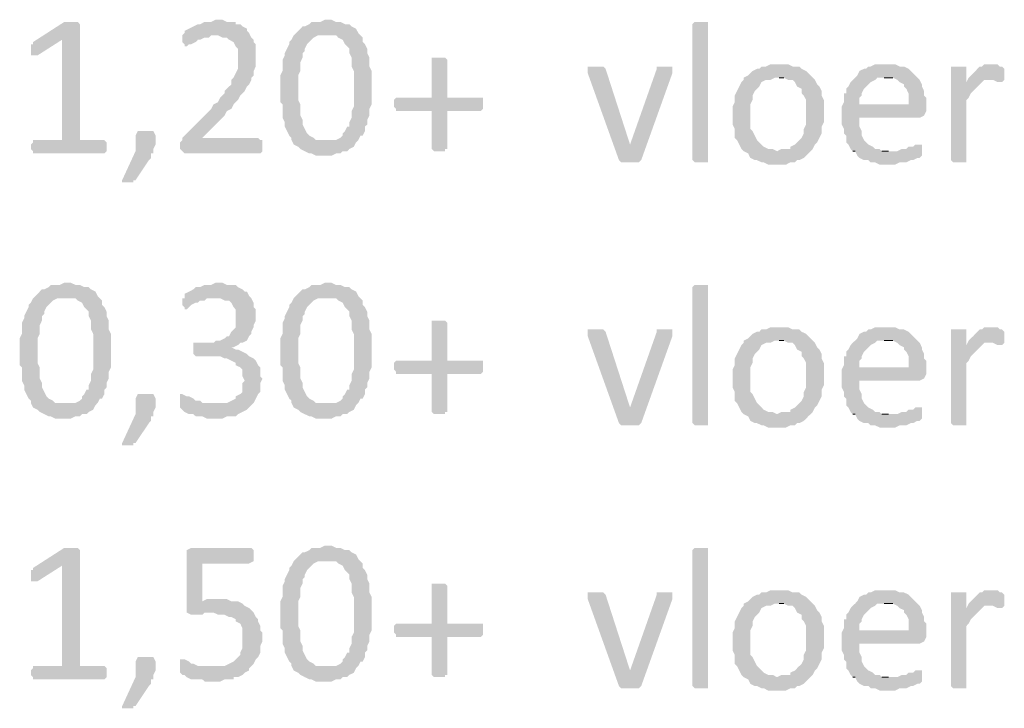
# Model space of a CAD drawing. Header units: millimetres. Extents: x -197899 to 120983, y -4228 to 45370.
# Tile 121 of 200: x -126173 to -124302, y -124 to 1184. Entities that reach past the tile are written whole.
import ezdxf

# ---------------------------------------------------------------- set-up
doc = ezdxf.new("R2010")
doc.units = ezdxf.units.MM
for name, color, linetype in [('AL63----', 7, 'Continuous'), ('PDF_Geometry', 8, 'Continuous'), ('PDF_Solid Fills', 8, 'Continuous')]:
    doc.layers.add(name, color=color, linetype=linetype)

# ---------------------------------------------------------------- blocks, each defined once
blk = doc.blocks.new('A$C01523A58')
at = {"layer": 'PDF_Solid Fills'}
for points in [[(36377, -27969.6), (36372.7, -27969.6), (36364.2, -27973.8), (36351.6, -27973.8), (36343.1, -27978.1), (36338.8, -27978.1), (36330.4, -27982.3), (36321.9, -27986.6), (36321.9, -27986.6), (36313.4, -27990.8), (36313.4, -27995), (36309.2, -27999.2), (36377, -27999.2), (36385.4, -28003.5), (36393.9, -28003.5), (36398.1, -28007.7), (36406.6, -28012), (36410.8, -28020.4), (36415, -28024.6), (36415, -28041.6), (36415, -28062.8), (36410.8, -28071.2), (36406.6, -28079.7), (36402.4, -28083.9), (36402.4, -28092.4), (36398.1, -28096.6), (36389.6, -28105.1), (36389.6, -28109.3), (36385.4, -28113.6), (36381.2, -28117.8), (36377, -28126.2), (36368.5, -28130.5), (36364.2, -28138.9), (36313.4, -28189.7), (36309.2, -28194), (36309.2, -28198.2), (36305, -28202.5), (36305, -28215.1), (36309.2, -28219.4), (36313.4, -28223.6), (36457.4, -28223.6), (36461.6, -28219.4), (36461.6, -28198.2), (36457.4, -28198.2), (36453.2, -28194), (36347.3, -28194), (36385.4, -28155.9), (36389.6, -28151.6), (36393.9, -28143.2), (36402.4, -28138.9), (36406.6, -28130.5), (36410.8, -28126.2), (36415, -28122), (36419.3, -28113.6), (36423.5, -28109.3), (36427.8, -28105.1), (36432, -28096.6), (36436.2, -28092.4), (36440.4, -28083.9), (36440.4, -28079.7), (36444.7, -28075.5), (36444.7, -28067), (36448.9, -28058.5), (36448.9, -28016.2), (36444.7, -28012), (36444.7, -28007.7), (36440.4, -28003.5), (36436.2, -27995), (36432, -27990.8), (36432, -27986.6), (36423.5, -27982.3), (36419.3, -27978.1), (36410.8, -27978.1), (36410.8, -27973.8), (36393.9, -27973.8), (36385.4, -27969.6)], [(36584.4, -27969.6), (36580.1, -27969.6), (36571.7, -27973.8), (36554.7, -27973.8), (36550.5, -27978.1), (36542, -27982.3), (36537.8, -27982.3), (36529.4, -27990.8), (36525.1, -27995), (36584.4, -27999.2), (36601.3, -27999.2), (36605.5, -28003.5), (36614, -28007.7), (36614, -28007.7), (36618.3, -28016.2), (36622.5, -28020.4), (36626.7, -28024.6), (36626.7, -28033.1), (36630.9, -28041.6), (36630.9, -28058.5), (36635.2, -28067), (36635.2, -28126.2), (36635.2, -28134.7), (36630.9, -28143.2), (36630.9, -28155.9), (36626.7, -28164.3), (36626.7, -28172.8), (36622.5, -28172.8), (36618.3, -28181.3), (36614, -28185.5), (36614, -28189.7), (36609.8, -28194), (36601.3, -28198.2), (36580.1, -28198.2), (36639.4, -28202.5), (36643.7, -28198.2), (36647.9, -28189.7), (36652.1, -28189.7), (36656.3, -28181.3), (36656.3, -28172.8), (36660.6, -28168.6), (36660.6, -28160.1), (36664.8, -28151.6), (36664.8, -28138.9), (36669.1, -28130.5), (36669.1, -28067), (36664.8, -28058.5), (36664.8, -28041.6), (36660.6, -28033.1), (36660.6, -28024.6), (36656.3, -28016.2), (36652.1, -28012), (36652.1, -28003.5), (36647.9, -27999.2), (36643.7, -27995), (36639.4, -27986.6), (36630.9, -27982.3), (36626.7, -27978.1), (36618.3, -27978.1), (36609.8, -27973.8), (36601.3, -27973.8), (36592.9, -27969.6)], [(36097.5, -27973.8), (36084.9, -27973.8), (36025.6, -28012), (36025.6, -28016.2), (36021.4, -28016.2), (36021.4, -28037.4), (36034.1, -28037.4), (36080.6, -28007.7), (36114.5, -27978.1), (36114.5, -27978.1), (36110.3, -27973.8), (36106, -27973.8)], [(36114.5, -27978.1), (36080.6, -28007.7), (36080.6, -28198.2), (36025.6, -28198.2), (36025.6, -28202.5), (36021.4, -28206.7), (36021.4, -28215.1), (36025.6, -28219.4), (36025.6, -28223.6), (36161.1, -28223.6), (36165.3, -28219.4), (36165.3, -28202.5), (36161.1, -28198.2), (36114.5, -28198.2)], [(37308.3, -28236.3), (37308.3, -28240.5), (37282.9, -28240.5), (37278.7, -28236.3), (37278.7, -27978.1), (37278.7, -27978.1), (37282.9, -27973.8), (37308.3, -27973.8), (37308.3, -27978.1)], [(36309.2, -27999.2), (36309.2, -28012), (36313.4, -28016.2), (36313.4, -28020.4), (36317.7, -28020.4), (36321.9, -28016.2), (36326.1, -28016.2), (36334.7, -28012), (36338.8, -28007.7), (36343.1, -28007.7), (36351.6, -28003.5), (36360, -28003.5), (36364.2, -27999.2), (36372.7, -27999.2)], [(36525.1, -27995), (36520.9, -27999.2), (36516.7, -28007.7), (36512.4, -28012), (36512.4, -28016.2), (36508.2, -28024.6), (36504, -28033.1), (36504, -28037.4), (36499.7, -28045.8), (36499.7, -28067), (36495.5, -28075.5), (36495.5, -28126.2), (36499.7, -28130.5), (36499.7, -28155.9), (36499.7, -28155.9), (36504, -28164.3), (36504, -28172.8), (36508.2, -28181.3), (36512.4, -28189.7), (36516.7, -28194), (36516.7, -28198.2), (36520.9, -28206.7), (36529.4, -28210.9), (36533.6, -28215.1), (36542, -28219.4), (36542, -28219.4), (36550.5, -28223.6), (36554.7, -28223.6), (36563.2, -28227.9), (36592.9, -28227.9), (36601.3, -28223.6), (36609.8, -28223.6), (36614, -28219.4), (36622.5, -28219.4), (36626.7, -28215.1), (36635.2, -28210.9), (36639.4, -28202.5), (36580.1, -28198.2), (36563.2, -28198.2), (36559, -28194), (36559, -28194), (36550.5, -28189.7), (36546.3, -28185.5), (36542, -28177.1), (36542, -28177.1), (36537.8, -28168.6), (36537.8, -28160.1), (36533.6, -28151.6), (36533.6, -28143.2), (36533.6, -28130.5), (36529.4, -28122), (36529.4, -28075.5), (36533.6, -28067), (36533.6, -28058.5), (36533.6, -28050.1), (36537.8, -28041.6), (36537.8, -28033.1), (36542, -28028.9), (36542, -28024.6), (36546.3, -28016.2), (36550.5, -28012), (36554.7, -28007.7), (36559, -28003.5), (36567.4, -27999.2), (36584.4, -27999.2)], [(36796.1, -28041.6), (36783.3, -28041.6), (36783.3, -28117.8), (36715.6, -28117.8), (36711.4, -28122), (36711.4, -28134.7), (36715.6, -28138.9), (36715.6, -28143.2), (36783.3, -28143.2), (36783.3, -28215.1), (36783.3, -28215.1), (36787.6, -28219.4), (36808.7, -28219.4), (36808.7, -28215.1), (36813, -28215.1), (36813, -28143.2), (36876.5, -28143.2), (36880.7, -28138.9), (36880.7, -28117.8), (36813, -28117.8), (36813, -28045.8), (36808.7, -28041.6), (36804.5, -28041.6)], [(37092.4, -28058.5), (37079.7, -28058.5), (37079.7, -28062.8), (37079.7, -28071.2), (37139, -28236.3), (37160.1, -28206.7), (37160.1, -28206.7), (37113.6, -28062.8), (37109.3, -28058.5), (37100.8, -28058.5)], [(37227.9, -28058.5), (37210.9, -28058.5), (37210.9, -28062.8), (37160.1, -28206.7), (37160.1, -28206.7), (37139, -28236.3), (37139, -28236.3), (37143.2, -28240.5), (37177.1, -28240.5), (37181.3, -28236.3), (37181.3, -28236.3), (37240.5, -28071.2), (37240.5, -28067), (37240.5, -28062.8), (37240.5, -28058.5), (37236.4, -28058.5)], [(37443.7, -28054.3), (37426.8, -28054.3), (37418.4, -28058.5), (37409.9, -28058.5), (37405.7, -28062.8), (37401.4, -28062.8), (37393, -28067), (37388.7, -28071.2), (37384.5, -28075.5), (37376, -28079.7), (37376, -28083.9), (37371.8, -28088.2), (37367.6, -28096.6), (37363.3, -28105.1), (37359.1, -28113.6), (37359.1, -28126.2), (37354.8, -28134.7), (37354.8, -28151.6), (37354.8, -28168.6), (37359.1, -28177.1), (37359.1, -28194), (37363.3, -28198.2), (37367.6, -28206.7), (37371.8, -28215.1), (37376, -28219.4), (37439.5, -28219.4), (37431.1, -28215.1), (37422.6, -28215.1), (37414.1, -28210.9), (37409.9, -28206.7), (37405.7, -28202.5), (37401.4, -28198.2), (37397.2, -28189.7), (37393, -28181.3), (37388.7, -28177.1), (37388.7, -28130.5), (37393, -28122), (37393, -28113.6), (37397.2, -28105.1), (37401.4, -28100.8), (37405.7, -28096.6), (37409.9, -28088.2), (37418.4, -28083.9), (37426.8, -28083.9), (37435.3, -28079.7), (37507.3, -28079.7), (37498.8, -28071.2), (37494.6, -28067), (37486.1, -28062.8), (37481.8, -28058.5), (37469.1, -28058.5), (37460.7, -28054.3), (37452.2, -28054.3)], [(37647, -28054.3), (37625.8, -28054.3), (37617.3, -28058.5), (37613.1, -28058.5), (37608.8, -28062.8), (37604.6, -28062.8), (37596.1, -28067), (37591.9, -28075.5), (37587.7, -28079.7), (37583.4, -28083.9), (37579.2, -28088.2), (37575, -28096.6), (37570.8, -28100.8), (37570.8, -28109.3), (37566.5, -28109.3), (37566.5, -28126.2), (37562.3, -28134.7), (37596.1, -28130.5), (37596.1, -28117.8), (37600.4, -28113.6), (37600.4, -28109.3), (37604.6, -28100.8), (37608.8, -28096.6), (37613.1, -28092.4), (37617.3, -28088.2), (37625.8, -28083.9), (37630, -28079.7), (37706.2, -28079.7), (37702, -28075.5), (37693.5, -28067), (37689.3, -28062.8), (37680.8, -28058.5), (37672.4, -28058.5), (37663.9, -28054.3), (37655.4, -28054.3)], [(37782.4, -28058.5), (37769.7, -28058.5), (37769.7, -28236.3), (37769.7, -28236.3), (37774, -28240.5), (37799.4, -28240.5), (37799.4, -28236.3), (37799.4, -28122), (37803.6, -28117.8), (37807.8, -28109.3), (37812.1, -28105.1), (37812.1, -28105.1), (37820.5, -28096.6), (37824.7, -28092.4), (37829, -28088.2), (37799.4, -28088.2), (37799.4, -28058.5), (37790.9, -28058.5)], [(37845.9, -28054.3), (37833.2, -28054.3), (37829, -28058.5), (37824.7, -28058.5), (37816.3, -28067), (37812.1, -28071.2), (37807.8, -28075.5), (37803.6, -28079.7), (37799.4, -28088.2), (37829, -28088.2), (37833.2, -28083.9), (37841.7, -28083.9), (37871.3, -28079.7), (37871.3, -28062.8), (37871.3, -28062.8), (37867.1, -28058.5), (37862.8, -28058.5), (37858.6, -28054.3), (37850.1, -28054.3)], [(37507.3, -28079.7), (37443.7, -28079.7), (37452.2, -28079.7), (37460.7, -28083.9), (37469.1, -28083.9), (37473.4, -28088.2), (37477.6, -28096.6), (37486.1, -28100.8), (37486.1, -28109.3), (37490.3, -28113.6), (37494.6, -28122), (37494.6, -28168.6), (37490.3, -28177.1), (37490.3, -28185.5), (37486.1, -28194), (37481.8, -28198.2), (37477.6, -28202.5), (37473.4, -28206.7), (37464.9, -28210.9), (37464.9, -28215.1), (37448, -28215.1), (37439.5, -28219.4), (37376, -28219.4), (37384.5, -28223.6), (37388.7, -28232.1), (37397.2, -28236.3), (37401.4, -28236.3), (37409.9, -28240.5), (37414.1, -28240.5), (37422.6, -28244.8), (37456.5, -28244.8), (37464.9, -28240.5), (37473.4, -28240.5), (37477.6, -28236.3), (37481.8, -28236.3), (37490.3, -28232.1), (37494.6, -28227.9), (37498.8, -28223.6), (37507.3, -28215.1), (37507.3, -28215.1), (37511.5, -28206.7), (37515.7, -28202.5), (37520, -28194), (37524.2, -28185.5), (37524.2, -28172.8), (37528.4, -28164.3), (37528.4, -28147.4), (37528.4, -28122), (37524.2, -28113.6), (37524.2, -28105.1), (37520, -28096.6), (37515.7, -28092.4), (37511.5, -28083.9)], [(37706.2, -28079.7), (37642.7, -28079.7), (37659.7, -28079.7), (37668.1, -28083.9), (37672.4, -28088.2), (37680.8, -28092.4), (37680.8, -28096.6), (37685.1, -28100.8), (37689.3, -28109.3), (37689.3, -28130.5), (37596.1, -28130.5), (37562.3, -28134.7), (37562.3, -28151.6), (37562.3, -28168.6), (37566.5, -28177.1), (37566.5, -28185.5), (37570.8, -28189.7), (37570.8, -28202.5), (37575, -28206.7), (37579.2, -28215.1), (37583.4, -28219.4), (37651.2, -28219.4), (37638.5, -28219.4), (37634.3, -28215.1), (37625.8, -28215.1), (37621.6, -28210.9), (37613.1, -28206.7), (37608.8, -28202.5), (37604.6, -28198.2), (37600.4, -28189.7), (37600.4, -28181.3), (37600.4, -28181.3), (37596.1, -28172.8), (37596.1, -28155.9), (37710.5, -28155.9), (37718.9, -28151.6), (37718.9, -28151.6), (37723.1, -28143.2), (37723.1, -28134.7), (37723.1, -28117.8), (37718.9, -28113.6), (37718.9, -28105.1), (37714.7, -28096.6), (37714.7, -28092.4), (37710.5, -28083.9)], [(37871.3, -28079.7), (37841.7, -28083.9), (37850.1, -28083.9), (37858.6, -28088.2), (37867.1, -28088.2), (37871.3, -28083.9)], [(36241.5, -28181.3), (36224.6, -28181.3), (36220.3, -28189.7), (36220.3, -28219.4), (36194.9, -28274.4), (36194.9, -28278.7), (36216.1, -28278.7), (36216.1, -28274.4), (36220.3, -28274.4), (36245.7, -28236.3), (36250, -28232.1), (36250, -28223.6), (36254.2, -28223.6), (36254.2, -28215.1), (36254.2, -28215.1), (36258.4, -28206.7), (36258.4, -28189.7), (36254.2, -28181.3), (36245.7, -28181.3)], [(37710.5, -28206.7), (37702, -28206.7), (37697.8, -28210.9), (37689.3, -28210.9), (37685.1, -28215.1), (37676.6, -28215.1), (37668.1, -28219.4), (37583.4, -28219.4), (37587.7, -28219.4), (37591.9, -28227.9), (37596.1, -28232.1), (37604.6, -28236.3), (37613.1, -28236.3), (37617.3, -28240.5), (37625.8, -28240.5), (37634.3, -28244.8), (37663.9, -28244.8), (37672.4, -28240.5), (37685.1, -28240.5), (37693.5, -28236.3), (37697.8, -28236.3), (37706.2, -28232.1), (37710.5, -28232.1), (37714.7, -28227.9), (37714.7, -28223.6), (37714.7, -28206.7)], [(36089.1, -28469.2), (36084.9, -28469.2), (36076.4, -28473.4), (36059.5, -28473.4), (36055.2, -28477.6), (36046.8, -28481.8), (36042.5, -28481.8), (36034.1, -28490.3), (36029.8, -28494.6), (36089.1, -28498.8), (36106, -28498.8), (36110.3, -28503), (36118.8, -28507.2), (36118.8, -28507.2), (36122.9, -28515.7), (36127.2, -28520), (36131.4, -28524.2), (36131.4, -28532.6), (36135.7, -28541.1), (36135.7, -28558), (36139.9, -28566.5), (36139.9, -28625.8), (36139.9, -28634.2), (36135.7, -28642.7), (36135.7, -28655.4), (36131.4, -28663.9), (36131.4, -28672.4), (36127.2, -28672.4), (36122.9, -28680.8), (36118.8, -28685.1), (36118.8, -28689.3), (36114.5, -28693.5), (36106, -28697.7), (36084.9, -28697.7), (36144.1, -28702), (36148.3, -28697.7), (36152.6, -28689.3), (36156.8, -28689.3), (36161.1, -28680.8), (36161.1, -28672.4), (36165.3, -28668.1), (36165.3, -28659.6), (36169.5, -28651.2), (36169.5, -28638.5), (36173.7, -28630), (36173.7, -28566.5), (36169.5, -28558), (36169.5, -28541.1), (36165.3, -28532.6), (36165.3, -28524.2), (36161.1, -28515.7), (36156.8, -28511.5), (36156.8, -28503), (36152.6, -28498.8), (36148.3, -28494.6), (36144.1, -28486.1), (36135.7, -28481.8), (36131.4, -28477.6), (36122.9, -28477.6), (36114.5, -28473.4), (36106, -28473.4), (36097.5, -28469.2)], [(36377, -28469.2), (36372.7, -28469.2), (36364.2, -28473.4), (36351.6, -28473.4), (36343.1, -28477.6), (36334.7, -28477.6), (36330.4, -28481.8), (36321.9, -28486.1), (36321.9, -28486.1), (36313.4, -28490.3), (36313.4, -28498.8), (36381.2, -28498.8), (36389.6, -28503), (36398.1, -28503), (36402.4, -28507.2), (36406.6, -28515.7), (36410.8, -28520), (36410.8, -28553.8), (36406.6, -28558), (36402.4, -28562.3), (36398.1, -28570.8), (36393.9, -28570.8), (36389.6, -28575), (36381.2, -28579.2), (36372.7, -28579.2), (36368.5, -28583.4), (36330.4, -28583.4), (36330.4, -28604.6), (36334.7, -28608.8), (36381.2, -28608.8), (36389.6, -28613.1), (36393.9, -28613.1), (36402.4, -28617.3), (36410.8, -28621.6), (36410.8, -28625.8), (36419.3, -28630), (36423.5, -28634.2), (36423.5, -28647), (36427.8, -28655.4), (36423.5, -28659.6), (36423.5, -28676.6), (36419.3, -28680.8), (36410.8, -28685.1), (36410.8, -28689.3), (36402.4, -28693.5), (36393.9, -28697.7), (36372.7, -28697.7), (36440.4, -28702), (36444.7, -28697.7), (36448.9, -28689.3), (36453.2, -28680.8), (36453.2, -28680.8), (36457.4, -28676.6), (36457.4, -28659.6), (36461.6, -28651.2), (36457.4, -28647), (36457.4, -28630), (36453.2, -28625.8), (36448.9, -28617.3), (36444.7, -28613.1), (36436.2, -28608.8), (36432, -28604.6), (36423.5, -28600.4), (36423.5, -28600.4), (36415, -28596.2), (36410.8, -28596.2), (36402.4, -28591.9), (36406.6, -28591.9), (36415, -28587.7), (36419.3, -28583.4), (36423.5, -28583.4), (36432, -28579.2), (36436.2, -28570.8), (36440.4, -28566.5), (36440.4, -28562.3), (36444.7, -28553.8), (36444.7, -28549.6), (36448.9, -28541.1), (36448.9, -28520), (36444.7, -28515.7), (36444.7, -28507.2), (36440.4, -28498.8), (36436.2, -28494.6), (36432, -28486.1), (36427.8, -28486.1), (36423.5, -28481.8), (36415, -28477.6), (36410.8, -28473.4), (36393.9, -28473.4), (36385.4, -28469.2)], [(36584.4, -28469.2), (36580.1, -28469.2), (36571.7, -28473.4), (36554.7, -28473.4), (36550.5, -28477.6), (36542, -28481.8), (36537.8, -28481.8), (36529.4, -28490.3), (36525.1, -28494.6), (36584.4, -28498.8), (36601.3, -28498.8), (36605.5, -28503), (36614, -28507.2), (36614, -28507.2), (36618.3, -28515.7), (36622.5, -28520), (36626.7, -28524.2), (36626.7, -28532.6), (36630.9, -28541.1), (36630.9, -28558), (36635.2, -28566.5), (36635.2, -28625.8), (36635.2, -28634.2), (36630.9, -28642.7), (36630.9, -28655.4), (36626.7, -28663.9), (36626.7, -28672.4), (36622.5, -28672.4), (36618.3, -28680.8), (36614, -28685.1), (36614, -28689.3), (36609.8, -28693.5), (36601.3, -28697.7), (36580.1, -28697.7), (36639.4, -28702), (36643.7, -28697.7), (36647.9, -28689.3), (36652.1, -28689.3), (36656.3, -28680.8), (36656.3, -28672.4), (36660.6, -28668.1), (36660.6, -28659.6), (36664.8, -28651.2), (36664.8, -28638.5), (36669.1, -28630), (36669.1, -28566.5), (36664.8, -28558), (36664.8, -28541.1), (36660.6, -28532.6), (36660.6, -28524.2), (36656.3, -28515.7), (36652.1, -28511.5), (36652.1, -28503), (36647.9, -28498.8), (36643.7, -28494.6), (36639.4, -28486.1), (36630.9, -28481.8), (36626.7, -28477.6), (36618.3, -28477.6), (36609.8, -28473.4), (36601.3, -28473.4), (36592.9, -28469.2)], [(37308.3, -28735.9), (37308.3, -28740.1), (37282.9, -28740.1), (37278.7, -28735.9), (37278.7, -28477.6), (37278.7, -28477.6), (37282.9, -28473.4), (37308.3, -28473.4), (37308.3, -28477.6)], [(36029.8, -28494.6), (36025.6, -28498.8), (36021.4, -28507.2), (36017.1, -28511.5), (36017.1, -28515.7), (36012.9, -28524.2), (36008.7, -28532.6), (36008.7, -28536.9), (36004.4, -28545.4), (36004.4, -28566.5), (36000.2, -28575), (36000.2, -28625.8), (36004.4, -28630), (36004.4, -28655.4), (36004.4, -28655.4), (36008.7, -28663.9), (36008.7, -28672.4), (36012.9, -28680.8), (36017.1, -28689.3), (36021.4, -28693.5), (36021.4, -28697.7), (36025.6, -28706.2), (36034.1, -28710.5), (36038.3, -28714.7), (36046.8, -28718.9), (36046.8, -28718.9), (36055.2, -28723.1), (36059.5, -28723.1), (36067.9, -28727.4), (36097.5, -28727.4), (36106, -28723.1), (36114.5, -28723.1), (36118.8, -28718.9), (36127.2, -28718.9), (36131.4, -28714.7), (36139.9, -28710.5), (36144.1, -28702), (36084.9, -28697.7), (36067.9, -28697.7), (36063.7, -28693.5), (36063.7, -28693.5), (36055.2, -28689.3), (36051, -28685.1), (36046.8, -28676.6), (36046.8, -28676.6), (36042.5, -28668.1), (36042.5, -28659.6), (36038.3, -28651.2), (36038.3, -28642.7), (36038.3, -28630), (36034.1, -28621.6), (36034.1, -28575), (36038.3, -28566.5), (36038.3, -28558), (36038.3, -28549.6), (36042.5, -28541.1), (36042.5, -28532.6), (36046.8, -28528.4), (36046.8, -28524.2), (36051, -28515.7), (36055.2, -28511.5), (36059.5, -28507.2), (36063.7, -28503), (36072.1, -28498.8), (36089.1, -28498.8)], [(36525.1, -28494.6), (36520.9, -28498.8), (36516.7, -28507.2), (36512.4, -28511.5), (36512.4, -28515.7), (36508.2, -28524.2), (36504, -28532.6), (36504, -28536.9), (36499.7, -28545.4), (36499.7, -28566.5), (36495.5, -28575), (36495.5, -28625.8), (36499.7, -28630), (36499.7, -28655.4), (36499.7, -28655.4), (36504, -28663.9), (36504, -28672.4), (36508.2, -28680.8), (36512.4, -28689.3), (36516.7, -28693.5), (36516.7, -28697.7), (36520.9, -28706.2), (36529.4, -28710.5), (36533.6, -28714.7), (36542, -28718.9), (36542, -28718.9), (36550.5, -28723.1), (36554.7, -28723.1), (36563.2, -28727.4), (36592.9, -28727.4), (36601.3, -28723.1), (36609.8, -28723.1), (36614, -28718.9), (36622.5, -28718.9), (36626.7, -28714.7), (36635.2, -28710.5), (36639.4, -28702), (36580.1, -28697.7), (36563.2, -28697.7), (36559, -28693.5), (36559, -28693.5), (36550.5, -28689.3), (36546.3, -28685.1), (36542, -28676.6), (36542, -28676.6), (36537.8, -28668.1), (36537.8, -28659.6), (36533.6, -28651.2), (36533.6, -28642.7), (36533.6, -28630), (36529.4, -28621.6), (36529.4, -28575), (36533.6, -28566.5), (36533.6, -28558), (36533.6, -28549.6), (36537.8, -28541.1), (36537.8, -28532.6), (36542, -28528.4), (36542, -28524.2), (36546.3, -28515.7), (36550.5, -28511.5), (36554.7, -28507.2), (36559, -28503), (36567.4, -28498.8), (36584.4, -28498.8)], [(36313.4, -28498.8), (36309.2, -28498.8), (36309.2, -28511.5), (36313.4, -28515.7), (36313.4, -28520), (36317.7, -28520), (36321.9, -28515.7), (36326.1, -28511.5), (36334.7, -28507.2), (36338.8, -28507.2), (36343.1, -28503), (36351.6, -28503), (36355.8, -28498.8), (36372.7, -28498.8)], [(36796.1, -28541.1), (36783.3, -28541.1), (36783.3, -28617.3), (36715.6, -28617.3), (36711.4, -28621.6), (36711.4, -28634.2), (36715.6, -28638.5), (36715.6, -28642.7), (36783.3, -28642.7), (36783.3, -28714.7), (36783.3, -28714.7), (36787.6, -28718.9), (36808.7, -28718.9), (36808.7, -28714.7), (36813, -28714.7), (36813, -28642.7), (36876.5, -28642.7), (36880.7, -28638.5), (36880.7, -28617.3), (36813, -28617.3), (36813, -28545.4), (36808.7, -28541.1), (36804.5, -28541.1)], [(37092.4, -28558), (37079.7, -28558), (37079.7, -28562.3), (37079.7, -28570.8), (37139, -28735.9), (37160.1, -28706.2), (37160.1, -28706.2), (37113.6, -28562.3), (37109.3, -28558), (37100.8, -28558)], [(37227.9, -28558), (37210.9, -28558), (37210.9, -28562.3), (37160.1, -28706.2), (37160.1, -28706.2), (37139, -28735.9), (37139, -28735.9), (37143.2, -28740.1), (37177.1, -28740.1), (37181.3, -28735.9), (37181.3, -28735.9), (37240.5, -28570.8), (37240.5, -28566.5), (37240.5, -28562.3), (37240.5, -28558), (37236.4, -28558)], [(37443.7, -28553.8), (37426.8, -28553.8), (37418.4, -28558), (37409.9, -28558), (37405.7, -28562.3), (37401.4, -28562.3), (37393, -28566.5), (37388.7, -28570.8), (37384.5, -28575), (37376, -28579.2), (37376, -28583.4), (37371.8, -28587.7), (37367.6, -28596.2), (37363.3, -28604.6), (37359.1, -28613.1), (37359.1, -28625.8), (37354.8, -28634.2), (37354.8, -28651.2), (37354.8, -28668.1), (37359.1, -28676.6), (37359.1, -28693.5), (37363.3, -28697.7), (37367.6, -28706.2), (37371.8, -28714.7), (37376, -28718.9), (37439.5, -28718.9), (37431.1, -28714.7), (37422.6, -28714.7), (37414.1, -28710.5), (37409.9, -28706.2), (37405.7, -28702), (37401.4, -28697.7), (37397.2, -28689.3), (37393, -28680.8), (37388.7, -28676.6), (37388.7, -28630), (37393, -28621.6), (37393, -28613.1), (37397.2, -28604.6), (37401.4, -28600.4), (37405.7, -28596.2), (37409.9, -28587.7), (37418.4, -28583.4), (37426.8, -28583.4), (37435.3, -28579.2), (37507.3, -28579.2), (37498.8, -28570.8), (37494.6, -28566.5), (37486.1, -28562.3), (37481.8, -28558), (37469.1, -28558), (37460.7, -28553.8), (37452.2, -28553.8)], [(37647, -28553.8), (37625.8, -28553.8), (37617.3, -28558), (37613.1, -28558), (37608.8, -28562.3), (37604.6, -28562.3), (37596.1, -28566.5), (37591.9, -28575), (37587.7, -28579.2), (37583.4, -28583.4), (37579.2, -28587.7), (37575, -28596.2), (37570.8, -28600.4), (37570.8, -28608.8), (37566.5, -28608.8), (37566.5, -28625.8), (37562.3, -28634.2), (37596.1, -28630), (37596.1, -28617.3), (37600.4, -28613.1), (37600.4, -28608.8), (37604.6, -28600.4), (37608.8, -28596.2), (37613.1, -28591.9), (37617.3, -28587.7), (37625.8, -28583.4), (37630, -28579.2), (37706.2, -28579.2), (37702, -28575), (37693.5, -28566.5), (37689.3, -28562.3), (37680.8, -28558), (37672.4, -28558), (37663.9, -28553.8), (37655.4, -28553.8)], [(37782.4, -28558), (37769.7, -28558), (37769.7, -28735.9), (37769.7, -28735.9), (37774, -28740.1), (37799.4, -28740.1), (37799.4, -28735.9), (37799.4, -28621.6), (37803.6, -28617.3), (37807.8, -28608.8), (37812.1, -28604.6), (37812.1, -28604.6), (37820.5, -28596.2), (37824.7, -28591.9), (37829, -28587.7), (37799.4, -28587.7), (37799.4, -28558), (37790.9, -28558)], [(37845.9, -28553.8), (37833.2, -28553.8), (37829, -28558), (37824.7, -28558), (37816.3, -28566.5), (37812.1, -28570.8), (37807.8, -28575), (37803.6, -28579.2), (37799.4, -28587.7), (37829, -28587.7), (37833.2, -28583.4), (37841.7, -28583.4), (37871.3, -28579.2), (37871.3, -28562.3), (37871.3, -28562.3), (37867.1, -28558), (37862.8, -28558), (37858.6, -28553.8), (37850.1, -28553.8)], [(37507.3, -28579.2), (37443.7, -28579.2), (37452.2, -28579.2), (37460.7, -28583.4), (37469.1, -28583.4), (37473.4, -28587.7), (37477.6, -28596.2), (37486.1, -28600.4), (37486.1, -28608.8), (37490.3, -28613.1), (37494.6, -28621.6), (37494.6, -28668.1), (37490.3, -28676.6), (37490.3, -28685.1), (37486.1, -28693.5), (37481.8, -28697.7), (37477.6, -28702), (37473.4, -28706.2), (37464.9, -28710.5), (37464.9, -28714.7), (37448, -28714.7), (37439.5, -28718.9), (37376, -28718.9), (37384.5, -28723.1), (37388.7, -28731.6), (37397.2, -28735.9), (37401.4, -28735.9), (37409.9, -28740.1), (37414.1, -28740.1), (37422.6, -28744.3), (37456.5, -28744.3), (37464.9, -28740.1), (37473.4, -28740.1), (37477.6, -28735.9), (37481.8, -28735.9), (37490.3, -28731.6), (37494.6, -28727.4), (37498.8, -28723.1), (37507.3, -28714.7), (37507.3, -28714.7), (37511.5, -28706.2), (37515.7, -28702), (37520, -28693.5), (37524.2, -28685.1), (37524.2, -28672.4), (37528.4, -28663.9), (37528.4, -28647), (37528.4, -28621.6), (37524.2, -28613.1), (37524.2, -28604.6), (37520, -28596.2), (37515.7, -28591.9), (37511.5, -28583.4)], [(37706.2, -28579.2), (37642.7, -28579.2), (37659.7, -28579.2), (37668.1, -28583.4), (37672.4, -28587.7), (37680.8, -28591.9), (37680.8, -28596.2), (37685.1, -28600.4), (37689.3, -28608.8), (37689.3, -28630), (37596.1, -28630), (37562.3, -28634.2), (37562.3, -28651.2), (37562.3, -28668.1), (37566.5, -28676.6), (37566.5, -28685.1), (37570.8, -28689.3), (37570.8, -28702), (37575, -28706.2), (37579.2, -28714.7), (37583.4, -28718.9), (37651.2, -28718.9), (37638.5, -28718.9), (37634.3, -28714.7), (37625.8, -28714.7), (37621.6, -28710.5), (37613.1, -28706.2), (37608.8, -28702), (37604.6, -28697.7), (37600.4, -28689.3), (37600.4, -28680.8), (37600.4, -28680.8), (37596.1, -28672.4), (37596.1, -28655.4), (37710.5, -28655.4), (37718.9, -28651.2), (37718.9, -28651.2), (37723.1, -28642.7), (37723.1, -28634.2), (37723.1, -28617.3), (37718.9, -28613.1), (37718.9, -28604.6), (37714.7, -28596.2), (37714.7, -28591.9), (37710.5, -28583.4)], [(37871.3, -28579.2), (37841.7, -28583.4), (37850.1, -28583.4), (37858.6, -28587.7), (37867.1, -28587.7), (37871.3, -28583.4)], [(36241.5, -28680.8), (36224.6, -28680.8), (36220.3, -28689.3), (36220.3, -28718.9), (36194.9, -28773.9), (36194.9, -28778.2), (36216.1, -28778.2), (36216.1, -28773.9), (36220.3, -28773.9), (36245.7, -28735.9), (36250, -28731.6), (36250, -28723.1), (36254.2, -28723.1), (36254.2, -28714.7), (36254.2, -28714.7), (36258.4, -28706.2), (36258.4, -28689.3), (36254.2, -28680.8), (36245.7, -28680.8)], [(36309.2, -28680.8), (36305, -28680.8), (36305, -28706.2), (36309.2, -28710.5), (36309.2, -28710.5), (36313.4, -28714.7), (36321.9, -28718.9), (36330.4, -28718.9), (36334.7, -28723.1), (36347.3, -28723.1), (36355.8, -28727.4), (36385.4, -28727.4), (36393.9, -28723.1), (36410.8, -28723.1), (36415, -28718.9), (36423.5, -28714.7), (36432, -28710.5), (36436.2, -28706.2), (36440.4, -28702), (36372.7, -28697.7), (36347.3, -28697.7), (36343.1, -28693.5), (36334.7, -28693.5), (36330.4, -28689.3), (36321.9, -28685.1), (36317.7, -28685.1)], [(37710.5, -28706.2), (37702, -28706.2), (37697.8, -28710.5), (37689.3, -28710.5), (37685.1, -28714.7), (37676.6, -28714.7), (37668.1, -28718.9), (37583.4, -28718.9), (37587.7, -28718.9), (37591.9, -28727.4), (37596.1, -28731.6), (37604.6, -28735.9), (37613.1, -28735.9), (37617.3, -28740.1), (37625.8, -28740.1), (37634.3, -28744.3), (37663.9, -28744.3), (37672.4, -28740.1), (37685.1, -28740.1), (37693.5, -28735.9), (37697.8, -28735.9), (37706.2, -28731.6), (37710.5, -28731.6), (37714.7, -28727.4), (37714.7, -28723.1), (37714.7, -28706.2)], [(36097.5, -28972.9), (36084.9, -28972.9), (36025.6, -29011), (36025.6, -29015.2), (36021.4, -29015.2), (36021.4, -29036.4), (36034.1, -29036.4), (36080.6, -29006.8), (36114.5, -28977.2), (36114.5, -28977.2), (36110.3, -28972.9), (36106, -28972.9)], [(36114.5, -28977.2), (36080.6, -29006.8), (36080.6, -29197.3), (36025.6, -29197.3), (36025.6, -29201.5), (36021.4, -29205.8), (36021.4, -29214.2), (36025.6, -29218.5), (36025.6, -29222.7), (36161.1, -29222.7), (36165.3, -29218.5), (36165.3, -29201.5), (36161.1, -29197.3), (36114.5, -29197.3)], [(36436.2, -28972.9), (36326.1, -28972.9), (36317.7, -28977.2), (36317.7, -29095.7), (36368.5, -29095.7), (36377, -29099.9), (36389.6, -29099.9), (36398.1, -29104.2), (36402.4, -29104.2), (36410.8, -29108.4), (36410.8, -29112.6), (36419.3, -29116.8), (36423.5, -29125.3), (36423.5, -29146.5), (36423.5, -29163.4), (36419.3, -29171.9), (36419.3, -29176.1), (36415, -29180.4), (36410.8, -29184.6), (36406.6, -29188.8), (36398.1, -29193.1), (36389.6, -29197.3), (36368.5, -29197.3), (36305, -29201.5), (36305, -29210), (36309.2, -29214.2), (36313.4, -29214.2), (36317.7, -29218.5), (36326.1, -29222.7), (36347.3, -29222.7), (36351.6, -29226.9), (36381.2, -29226.9), (36389.6, -29222.7), (36406.6, -29222.7), (36406.6, -29218.5), (36415, -29218.5), (36423.5, -29214.2), (36427.8, -29210), (36436.2, -29205.8), (36436.2, -29201.5), (36440.4, -29197.3), (36444.7, -29193.1), (36448.9, -29184.6), (36453.2, -29180.4), (36457.4, -29171.9), (36457.4, -29159.2), (36461.6, -29150.7), (36461.6, -29133.8), (36457.4, -29129.6), (36457.4, -29121.1), (36453.2, -29112.6), (36453.2, -29108.4), (36448.9, -29104.2), (36444.7, -29095.7), (36440.4, -29091.4), (36436.2, -29087.3), (36427.8, -29083), (36423.5, -29078.8), (36415, -29074.5), (36347.3, -29074.5), (36347.3, -29002.6), (36436.2, -29002.6), (36444.7, -28998.3), (36444.7, -28977.2), (36440.4, -28972.9)], [(36584.4, -28968.7), (36580.1, -28968.7), (36571.7, -28972.9), (36554.7, -28972.9), (36550.5, -28977.2), (36542, -28981.4), (36537.8, -28981.4), (36529.4, -28989.8), (36525.1, -28994.1), (36584.4, -28998.3), (36601.3, -28998.3), (36605.5, -29002.6), (36614, -29006.8), (36614, -29006.8), (36618.3, -29015.2), (36622.5, -29019.5), (36626.7, -29023.7), (36626.7, -29032.2), (36630.9, -29040.6), (36630.9, -29057.6), (36635.2, -29066), (36635.2, -29125.3), (36635.2, -29133.8), (36630.9, -29142.2), (36630.9, -29155), (36626.7, -29163.4), (36626.7, -29171.9), (36622.5, -29171.9), (36618.3, -29180.4), (36614, -29184.6), (36614, -29188.8), (36609.8, -29193.1), (36601.3, -29197.3), (36580.1, -29197.3), (36639.4, -29201.5), (36643.7, -29197.3), (36647.9, -29188.8), (36652.1, -29188.8), (36656.3, -29180.4), (36656.3, -29171.9), (36660.6, -29167.6), (36660.6, -29159.2), (36664.8, -29150.7), (36664.8, -29138), (36669.1, -29129.6), (36669.1, -29066), (36664.8, -29057.6), (36664.8, -29040.6), (36660.6, -29032.2), (36660.6, -29023.7), (36656.3, -29015.2), (36652.1, -29011), (36652.1, -29002.6), (36647.9, -28998.3), (36643.7, -28994.1), (36639.4, -28985.6), (36630.9, -28981.4), (36626.7, -28977.2), (36618.3, -28977.2), (36609.8, -28972.9), (36601.3, -28972.9), (36592.9, -28968.7)], [(37308.3, -29235.4), (37308.3, -29239.6), (37282.9, -29239.6), (37278.7, -29235.4), (37278.7, -28977.2), (37278.7, -28977.2), (37282.9, -28972.9), (37308.3, -28972.9), (37308.3, -28977.2)], [(36525.1, -28994.1), (36520.9, -28998.3), (36516.7, -29006.8), (36512.4, -29011), (36512.4, -29015.2), (36508.2, -29023.7), (36504, -29032.2), (36504, -29036.4), (36499.7, -29044.9), (36499.7, -29066), (36495.5, -29074.5), (36495.5, -29125.3), (36499.7, -29129.6), (36499.7, -29155), (36499.7, -29155), (36504, -29163.4), (36504, -29171.9), (36508.2, -29180.4), (36512.4, -29188.8), (36516.7, -29193.1), (36516.7, -29197.3), (36520.9, -29205.8), (36529.4, -29210), (36533.6, -29214.2), (36542, -29218.5), (36542, -29218.5), (36550.5, -29222.7), (36554.7, -29222.7), (36563.2, -29226.9), (36592.9, -29226.9), (36601.3, -29222.7), (36609.8, -29222.7), (36614, -29218.5), (36622.5, -29218.5), (36626.7, -29214.2), (36635.2, -29210), (36639.4, -29201.5), (36580.1, -29197.3), (36563.2, -29197.3), (36559, -29193.1), (36559, -29193.1), (36550.5, -29188.8), (36546.3, -29184.6), (36542, -29176.1), (36542, -29176.1), (36537.8, -29167.6), (36537.8, -29159.2), (36533.6, -29150.7), (36533.6, -29142.2), (36533.6, -29129.6), (36529.4, -29121.1), (36529.4, -29074.5), (36533.6, -29066), (36533.6, -29057.6), (36533.6, -29049.1), (36537.8, -29040.6), (36537.8, -29032.2), (36542, -29028), (36542, -29023.7), (36546.3, -29015.2), (36550.5, -29011), (36554.7, -29006.8), (36559, -29002.6), (36567.4, -28998.3), (36584.4, -28998.3)], [(36796.1, -29040.6), (36783.3, -29040.6), (36783.3, -29116.8), (36715.6, -29116.8), (36711.4, -29121.1), (36711.4, -29133.8), (36715.6, -29138), (36715.6, -29142.2), (36783.3, -29142.2), (36783.3, -29214.2), (36783.3, -29214.2), (36787.6, -29218.5), (36808.7, -29218.5), (36808.7, -29214.2), (36813, -29214.2), (36813, -29142.2), (36876.5, -29142.2), (36880.7, -29138), (36880.7, -29116.8), (36813, -29116.8), (36813, -29044.9), (36808.7, -29040.6), (36804.5, -29040.6)], [(37092.4, -29057.6), (37079.7, -29057.6), (37079.7, -29061.8), (37079.7, -29070.3), (37139, -29235.4), (37160.1, -29205.8), (37160.1, -29205.8), (37113.6, -29061.8), (37109.3, -29057.6), (37100.8, -29057.6)], [(37227.9, -29057.6), (37210.9, -29057.6), (37210.9, -29061.8), (37160.1, -29205.8), (37160.1, -29205.8), (37139, -29235.4), (37139, -29235.4), (37143.2, -29239.6), (37177.1, -29239.6), (37181.3, -29235.4), (37181.3, -29235.4), (37240.5, -29070.3), (37240.5, -29066), (37240.5, -29061.8), (37240.5, -29057.6), (37236.4, -29057.6)], [(37443.7, -29053.4), (37426.8, -29053.4), (37418.4, -29057.6), (37409.9, -29057.6), (37405.7, -29061.8), (37401.4, -29061.8), (37393, -29066), (37388.7, -29070.3), (37384.5, -29074.5), (37376, -29078.8), (37376, -29083), (37371.8, -29087.3), (37367.6, -29095.7), (37363.3, -29104.2), (37359.1, -29112.6), (37359.1, -29125.3), (37354.8, -29133.8), (37354.8, -29150.7), (37354.8, -29167.6), (37359.1, -29176.1), (37359.1, -29193.1), (37363.3, -29197.3), (37367.6, -29205.8), (37371.8, -29214.2), (37376, -29218.5), (37439.5, -29218.5), (37431.1, -29214.2), (37422.6, -29214.2), (37414.1, -29210), (37409.9, -29205.8), (37405.7, -29201.5), (37401.4, -29197.3), (37397.2, -29188.8), (37393, -29180.4), (37388.7, -29176.1), (37388.7, -29129.6), (37393, -29121.1), (37393, -29112.6), (37397.2, -29104.2), (37401.4, -29099.9), (37405.7, -29095.7), (37409.9, -29087.3), (37418.4, -29083), (37426.8, -29083), (37435.3, -29078.8), (37507.3, -29078.8), (37498.8, -29070.3), (37494.6, -29066), (37486.1, -29061.8), (37481.8, -29057.6), (37469.1, -29057.6), (37460.7, -29053.4), (37452.2, -29053.4)], [(37647, -29053.4), (37625.8, -29053.4), (37617.3, -29057.6), (37613.1, -29057.6), (37608.8, -29061.8), (37604.6, -29061.8), (37596.1, -29066), (37591.9, -29074.5), (37587.7, -29078.8), (37583.4, -29083), (37579.2, -29087.3), (37575, -29095.7), (37570.8, -29099.9), (37570.8, -29108.4), (37566.5, -29108.4), (37566.5, -29125.3), (37562.3, -29133.8), (37596.1, -29129.6), (37596.1, -29116.8), (37600.4, -29112.6), (37600.4, -29108.4), (37604.6, -29099.9), (37608.8, -29095.7), (37613.1, -29091.4), (37617.3, -29087.3), (37625.8, -29083), (37630, -29078.8), (37706.2, -29078.8), (37702, -29074.5), (37693.5, -29066), (37689.3, -29061.8), (37680.8, -29057.6), (37672.4, -29057.6), (37663.9, -29053.4), (37655.4, -29053.4)], [(37782.4, -29057.6), (37769.7, -29057.6), (37769.7, -29235.4), (37769.7, -29235.4), (37774, -29239.6), (37799.4, -29239.6), (37799.4, -29235.4), (37799.4, -29121.1), (37803.6, -29116.8), (37807.8, -29108.4), (37812.1, -29104.2), (37812.1, -29104.2), (37820.5, -29095.7), (37824.7, -29091.4), (37829, -29087.3), (37799.4, -29087.3), (37799.4, -29057.6), (37790.9, -29057.6)], [(37845.9, -29053.4), (37833.2, -29053.4), (37829, -29057.6), (37824.7, -29057.6), (37816.3, -29066), (37812.1, -29070.3), (37807.8, -29074.5), (37803.6, -29078.8), (37799.4, -29087.3), (37829, -29087.3), (37833.2, -29083), (37841.7, -29083), (37871.3, -29078.8), (37871.3, -29061.8), (37871.3, -29061.8), (37867.1, -29057.6), (37862.8, -29057.6), (37858.6, -29053.4), (37850.1, -29053.4)], [(36377, -29070.3), (36355.8, -29070.3), (36347.3, -29074.5), (36402.4, -29074.5), (36393.9, -29070.3), (36385.4, -29070.3)], [(36317.7, -29095.7), (36317.7, -29095.7), (36326.1, -29099.9), (36347.3, -29099.9), (36351.6, -29095.7), (36360, -29095.7)], [(37507.3, -29078.8), (37443.7, -29078.8), (37452.2, -29078.8), (37460.7, -29083), (37469.1, -29083), (37473.4, -29087.3), (37477.6, -29095.7), (37486.1, -29099.9), (37486.1, -29108.4), (37490.3, -29112.6), (37494.6, -29121.1), (37494.6, -29167.6), (37490.3, -29176.1), (37490.3, -29184.6), (37486.1, -29193.1), (37481.8, -29197.3), (37477.6, -29201.5), (37473.4, -29205.8), (37464.9, -29210), (37464.9, -29214.2), (37448, -29214.2), (37439.5, -29218.5), (37376, -29218.5), (37384.5, -29222.7), (37388.7, -29231.1), (37397.2, -29235.4), (37401.4, -29235.4), (37409.9, -29239.6), (37414.1, -29239.6), (37422.6, -29243.9), (37456.5, -29243.9), (37464.9, -29239.6), (37473.4, -29239.6), (37477.6, -29235.4), (37481.8, -29235.4), (37490.3, -29231.1), (37494.6, -29226.9), (37498.8, -29222.7), (37507.3, -29214.2), (37507.3, -29214.2), (37511.5, -29205.8), (37515.7, -29201.5), (37520, -29193.1), (37524.2, -29184.6), (37524.2, -29171.9), (37528.4, -29163.4), (37528.4, -29146.5), (37528.4, -29121.1), (37524.2, -29112.6), (37524.2, -29104.2), (37520, -29095.7), (37515.7, -29091.4), (37511.5, -29083)], [(37706.2, -29078.8), (37642.7, -29078.8), (37659.7, -29078.8), (37668.1, -29083), (37672.4, -29087.3), (37680.8, -29091.4), (37680.8, -29095.7), (37685.1, -29099.9), (37689.3, -29108.4), (37689.3, -29129.6), (37596.1, -29129.6), (37562.3, -29133.8), (37562.3, -29150.7), (37562.3, -29167.6), (37566.5, -29176.1), (37566.5, -29184.6), (37570.8, -29188.8), (37570.8, -29201.5), (37575, -29205.8), (37579.2, -29214.2), (37583.4, -29218.5), (37651.2, -29218.5), (37638.5, -29218.5), (37634.3, -29214.2), (37625.8, -29214.2), (37621.6, -29210), (37613.1, -29205.8), (37608.8, -29201.5), (37604.6, -29197.3), (37600.4, -29188.8), (37600.4, -29180.4), (37600.4, -29180.4), (37596.1, -29171.9), (37596.1, -29155), (37710.5, -29155), (37718.9, -29150.7), (37718.9, -29150.7), (37723.1, -29142.2), (37723.1, -29133.8), (37723.1, -29116.8), (37718.9, -29112.6), (37718.9, -29104.2), (37714.7, -29095.7), (37714.7, -29091.4), (37710.5, -29083)], [(37871.3, -29078.8), (37841.7, -29083), (37850.1, -29083), (37858.6, -29087.3), (37867.1, -29087.3), (37871.3, -29083)], [(36241.5, -29180.4), (36224.6, -29180.4), (36220.3, -29188.8), (36220.3, -29218.5), (36194.9, -29273.5), (36194.9, -29277.7), (36216.1, -29277.7), (36216.1, -29273.5), (36220.3, -29273.5), (36245.7, -29235.4), (36250, -29231.1), (36250, -29222.7), (36254.2, -29222.7), (36254.2, -29214.2), (36254.2, -29214.2), (36258.4, -29205.8), (36258.4, -29188.8), (36254.2, -29180.4), (36245.7, -29180.4)], [(36309.2, -29184.6), (36305, -29184.6), (36305, -29201.5), (36368.5, -29197.3), (36338.8, -29197.3), (36330.4, -29193.1), (36326.1, -29193.1), (36321.9, -29188.8), (36313.4, -29184.6)], [(37710.5, -29205.8), (37702, -29205.8), (37697.8, -29210), (37689.3, -29210), (37685.1, -29214.2), (37676.6, -29214.2), (37668.1, -29218.5), (37583.4, -29218.5), (37587.7, -29218.5), (37591.9, -29226.9), (37596.1, -29231.1), (37604.6, -29235.4), (37613.1, -29235.4), (37617.3, -29239.6), (37625.8, -29239.6), (37634.3, -29243.9), (37663.9, -29243.9), (37672.4, -29239.6), (37685.1, -29239.6), (37693.5, -29235.4), (37697.8, -29235.4), (37706.2, -29231.1), (37710.5, -29231.1), (37714.7, -29226.9), (37714.7, -29222.7), (37714.7, -29205.8)]]:
    blk.add_hatch(color=7, dxfattribs=at).paths.add_polyline_path(points)
at = {"layer": 'PDF_Geometry', "color": 7, "lineweight": 0}
for points in [[(37443.7, -28079.7), (37452.2, -28079.7)], [(37642.7, -28079.7), (37659.7, -28079.7)], [(37583.4, -28219.4), (37587.7, -28219.4)], [(37651.2, -28219.4), (37638.5, -28219.4)], [(37443.7, -28579.2), (37452.2, -28579.2)], [(37642.7, -28579.2), (37659.7, -28579.2)], [(37583.4, -28718.9), (37587.7, -28718.9)], [(37651.2, -28718.9), (37638.5, -28718.9)], [(37443.7, -29078.8), (37452.2, -29078.8)], [(37642.7, -29078.8), (37659.7, -29078.8)], [(37583.4, -29218.5), (37587.7, -29218.5)], [(37651.2, -29218.5), (37638.5, -29218.5)]]:
    blk.add_lwpolyline(points, dxfattribs=at)

msp = doc.modelspace()

# ---------------------------------------------------------------- block references
at = {"layer": 'AL63----'}
msp.add_blockref('A$C01523A58', (-162173.6, 29153.2), dxfattribs=at)

doc.saveas('drawing.dxf')
